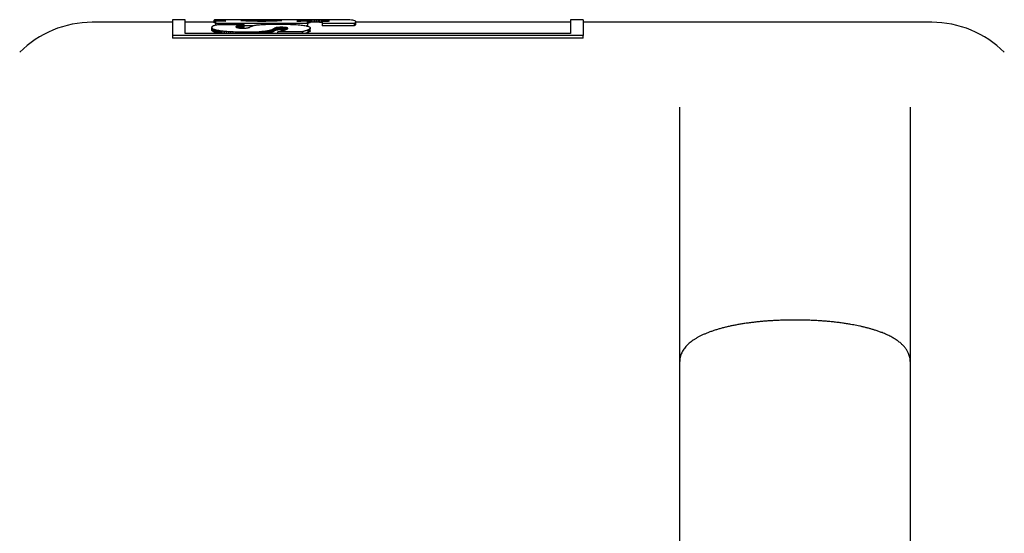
# Model space of a CAD drawing. Header units: millimetres. Extents: x 8 to 428, y 12 to 219.
# Tile 7 of 57: x 78 to 97, y 209 to 219. Entities that reach past the tile are written whole.
import ezdxf

# ---------------------------------------------------------------- set-up
doc = ezdxf.new("R2010")
doc.units = ezdxf.units.MM

msp = doc.modelspace()

# ---------------------------------------------------------------- linework, layer by layer
at = {"color": 7, "linetype": 'Continuous', "lineweight": 30}
for p, q in [((80.577, 218.974), (79.006, 218.974)), ((80.82, 219.024), (80.577, 219.024)), ((80.577, 219.024), (80.577, 218.716)), ((80.82, 218.752), (80.82, 219.024)), ((81.387, 218.974), (80.82, 218.974)), ((81.39, 219.017), (81.387, 219.016)), ((81.387, 219.016), (81.388, 219.015)), ((81.387, 218.966), (81.387, 219.016)), ((81.388, 219.015), (81.389, 219.014)), ((81.388, 218.965), (81.388, 219.015)), ((81.389, 219.014), (81.391, 219.013)), ((81.389, 218.964), (81.389, 219.014)), ((81.397, 219.019), (81.39, 219.017)), ((81.391, 219.013), (81.393, 219.012)), ((81.391, 218.963), (81.391, 219.013)), ((81.393, 219.012), (81.397, 219.012)), ((81.393, 218.962), (81.393, 219.012)), ((81.409, 219.02), (81.397, 219.019)), ((81.397, 219.012), (81.401, 219.011)), ((81.397, 218.962), (81.397, 219.012)), ((81.401, 219.011), (81.406, 219.01)), ((81.401, 218.961), (81.401, 219.011)), ((81.406, 219.01), (81.411, 219.009)), ((81.406, 218.96), (81.406, 219.01)), ((81.411, 218.959), (81.406, 218.96)), ((81.425, 219.021), (81.409, 219.02)), ((81.411, 219.009), (81.418, 219.008)), ((81.411, 218.959), (81.411, 219.009)), ((81.414, 218.959), (81.411, 218.959)), ((81.425, 219.021), (81.412, 219.021)), ((81.412, 219.021), (81.412, 219.02)), ((81.615, 218.995), (81.414, 218.995)), ((83.207, 218.953), (81.414, 218.953)), ((81.414, 218.953), (81.414, 218.92)), ((81.418, 219.008), (81.425, 219.008)), ((81.418, 218.995), (81.418, 219.008)), ((81.446, 219.022), (81.425, 219.021)), ((81.425, 219.008), (81.434, 219.007)), ((81.425, 218.995), (81.425, 219.008)), ((81.434, 219.007), (81.442, 219.006)), ((81.434, 218.995), (81.434, 219.007)), ((81.442, 219.006), (81.452, 219.005)), ((81.442, 218.995), (81.442, 219.006)), ((81.47, 219.023), (81.446, 219.022)), ((81.452, 219.005), (81.463, 219.005)), ((81.452, 218.995), (81.452, 219.005)), ((81.463, 219.005), (81.474, 219.004)), ((81.463, 218.995), (81.463, 219.005)), ((81.498, 219.023), (81.47, 219.023)), ((81.474, 219.004), (81.486, 219.003)), ((81.474, 218.995), (81.474, 219.004)), ((81.486, 219.003), (81.5, 219.002)), ((81.486, 218.995), (81.486, 219.003)), ((81.53, 219.024), (81.498, 219.023)), ((81.5, 219.002), (81.514, 219.001)), ((81.5, 218.995), (81.5, 219.002)), ((81.514, 219.001), (81.528, 219)), ((81.528, 219), (81.544, 218.999)), ((81.565, 219.024), (81.53, 219.024)), ((81.544, 218.999), (81.615, 218.995)), ((81.544, 218.995), (81.544, 218.999)), ((81.602, 219.024), (81.565, 219.024)), ((81.643, 219.024), (81.602, 219.024)), ((81.686, 219.024), (81.643, 219.024)), ((81.732, 219.024), (81.686, 219.024)), ((81.738, 219.024), (81.732, 219.024)), ((82.935, 219.024), (81.738, 219.024)), ((81.911, 219.008), (81.912, 219.009)), ((81.912, 219.007), (81.911, 219.008)), ((81.912, 219.009), (81.915, 219.01)), ((81.912, 219.007), (81.912, 219.009)), ((81.915, 219.006), (81.912, 219.007)), ((81.915, 219.01), (81.919, 219.011)), ((81.915, 219.006), (81.915, 219.01)), ((81.919, 219.005), (81.915, 219.006)), ((81.919, 219.011), (81.926, 219.012)), ((81.919, 219.005), (81.919, 219.011)), ((81.926, 219.004), (81.919, 219.005)), ((81.926, 219.012), (81.933, 219.013)), ((81.926, 219.004), (81.926, 219.012)), ((81.933, 219.003), (81.926, 219.004)), ((81.933, 219.013), (81.943, 219.013)), ((81.933, 219.003), (81.933, 219.013)), ((81.943, 219.002), (81.933, 219.003)), ((81.943, 219.013), (81.953, 219.014)), ((81.943, 219.002), (81.943, 219.013)), ((81.953, 219.001), (81.943, 219.002)), ((81.953, 219.014), (81.966, 219.015)), ((81.953, 219.001), (81.953, 219.014)), ((81.966, 219.001), (81.953, 219.001)), ((81.966, 219.015), (81.979, 219.015)), ((81.966, 219.001), (81.966, 219.015)), ((81.979, 219), (81.966, 219.001)), ((81.979, 219.015), (81.994, 219.016)), ((81.979, 219), (81.979, 219.015)), ((81.994, 218.999), (81.979, 219)), ((81.994, 219.016), (82.011, 219.016)), ((81.994, 218.999), (81.994, 219.016)), ((82.011, 218.998), (81.994, 218.999)), ((82.011, 219.016), (82.028, 219.017)), ((82.011, 218.998), (82.011, 219.016)), ((82.028, 218.997), (82.011, 218.998)), ((82.028, 219.017), (82.047, 219.017)), ((82.028, 218.997), (82.028, 219.017)), ((82.047, 218.996), (82.028, 218.997)), ((82.047, 219.017), (82.067, 219.018)), ((82.047, 218.996), (82.047, 219.017)), ((82.067, 218.996), (82.047, 218.996)), ((82.067, 219.018), (82.088, 219.018)), ((82.067, 218.996), (82.067, 219.018)), ((82.088, 218.995), (82.067, 218.996)), ((82.088, 219.018), (82.11, 219.018)), ((82.088, 218.995), (82.088, 219.018)), ((82.11, 218.994), (82.088, 218.995)), ((82.11, 219.018), (82.133, 219.019)), ((82.11, 218.994), (82.11, 219.018)), ((82.133, 218.994), (82.11, 218.994)), ((82.133, 219.019), (82.157, 219.019)), ((82.133, 218.994), (82.133, 219.019)), ((82.157, 218.993), (82.133, 218.994)), ((82.157, 219.019), (82.182, 219.019)), ((82.157, 218.993), (82.157, 219.019)), ((82.182, 218.993), (82.157, 218.993)), ((82.182, 219.019), (82.207, 219.019)), ((82.182, 218.993), (82.182, 219.019)), ((82.207, 218.993), (82.182, 218.993)), ((82.207, 219.019), (82.234, 219.019)), ((82.207, 218.993), (82.207, 219.019)), ((82.234, 218.992), (82.207, 218.993)), ((82.234, 219.019), (82.261, 219.019)), ((82.234, 218.992), (82.234, 219.019)), ((82.261, 218.992), (82.234, 218.992)), ((82.261, 219.019), (82.289, 219.02)), ((82.261, 218.992), (82.261, 219.019)), ((82.289, 218.992), (82.261, 218.992)), ((82.289, 219.02), (82.317, 219.02)), ((82.289, 218.992), (82.289, 219.02)), ((82.317, 218.992), (82.289, 218.992)), ((82.317, 219.02), (82.344, 219.02)), ((82.317, 218.992), (82.317, 219.02)), ((82.344, 218.992), (82.317, 218.992)), ((82.344, 219.02), (82.371, 219.019)), ((82.344, 218.992), (82.344, 219.02)), ((82.371, 218.992), (82.344, 218.992)), ((82.371, 219.019), (82.397, 219.019)), ((82.371, 218.992), (82.371, 219.019)), ((82.397, 218.992), (82.371, 218.992)), ((82.393, 218.933), (82.421, 218.934)), ((82.397, 219.019), (82.423, 219.019)), ((82.397, 218.992), (82.397, 219.019)), ((82.423, 218.993), (82.397, 218.992)), ((82.421, 218.934), (82.451, 218.935)), ((82.423, 219.019), (82.448, 219.019)), ((82.423, 218.993), (82.423, 219.019)), ((82.448, 218.993), (82.423, 218.993)), ((82.448, 219.019), (82.472, 219.019)), ((82.448, 218.993), (82.448, 219.019)), ((82.472, 218.993), (82.448, 218.993)), ((82.451, 218.935), (82.483, 218.936)), ((82.472, 219.019), (82.495, 219.019)), ((82.472, 218.993), (82.472, 219.019)), ((82.495, 218.994), (82.472, 218.993)), ((82.483, 218.936), (82.517, 218.937)), ((82.495, 219.019), (82.517, 219.018)), ((82.495, 218.994), (82.495, 219.019)), ((82.517, 218.994), (82.495, 218.994)), ((82.517, 219.018), (82.538, 219.018)), ((82.517, 218.994), (82.517, 219.018)), ((82.538, 218.995), (82.517, 218.994)), ((82.517, 218.937), (82.552, 218.937)), ((82.538, 219.018), (82.558, 219.018)), ((82.538, 218.995), (82.538, 219.018)), ((82.558, 218.996), (82.538, 218.995)), ((82.552, 218.937), (82.59, 218.937)), ((82.558, 219.018), (82.577, 219.017)), ((82.558, 218.996), (82.558, 219.018)), ((82.577, 218.996), (82.558, 218.996)), ((82.577, 219.017), (82.595, 219.017)), ((82.577, 218.996), (82.577, 219.017)), ((82.595, 218.997), (82.577, 218.996)), ((82.59, 218.937), (82.63, 218.937)), ((82.595, 219.017), (82.612, 219.016)), ((82.595, 218.997), (82.595, 219.017)), ((82.612, 218.998), (82.595, 218.997)), ((82.612, 219.016), (82.628, 219.016)), ((82.612, 218.998), (82.612, 219.016)), ((82.628, 218.999), (82.612, 218.998)), ((82.628, 219.016), (82.642, 219.015)), ((82.628, 218.999), (82.628, 219.016)), ((82.642, 219), (82.628, 218.999)), ((82.63, 218.937), (82.684, 218.937)), ((82.642, 219.015), (82.655, 219.015)), ((82.642, 219), (82.642, 219.015)), ((82.655, 219.001), (82.642, 219)), ((82.655, 219.015), (82.667, 219.014)), ((82.655, 219.001), (82.655, 219.015)), ((82.667, 219.001), (82.655, 219.001)), ((82.667, 219.014), (82.677, 219.013)), ((82.667, 219.014), (82.667, 219.001)), ((82.677, 219.002), (82.667, 219.001)), ((82.677, 219.013), (82.686, 219.013)), ((82.677, 219.002), (82.677, 219.013)), ((82.686, 219.003), (82.677, 219.002)), ((82.684, 218.937), (82.736, 218.937)), ((82.686, 219.013), (82.694, 219.012)), ((82.686, 219.003), (82.686, 219.013)), ((82.694, 219.004), (82.686, 219.003)), ((82.694, 219.012), (82.699, 219.011)), ((82.694, 219.004), (82.694, 219.012)), ((82.699, 219.005), (82.694, 219.004)), ((82.699, 219.011), (82.704, 219.01)), ((82.699, 219.005), (82.699, 219.011)), ((82.704, 219.006), (82.699, 219.005)), ((82.704, 219.01), (82.706, 219.009)), ((82.704, 219.006), (82.704, 219.01)), ((82.706, 219.007), (82.704, 219.006)), ((82.706, 219.009), (82.707, 219.008)), ((82.706, 219.007), (82.706, 219.009)), ((82.707, 219.008), (82.706, 219.007)), ((82.736, 218.937), (82.785, 218.936)), ((82.785, 218.936), (82.831, 218.935)), ((82.831, 218.935), (82.875, 218.933)), ((82.941, 219.024), (82.935, 219.024)), ((82.985, 219.024), (82.941, 219.024)), ((83.026, 219.024), (82.985, 219.024)), ((83.003, 218.995), (83.022, 218.996)), ((83.207, 218.995), (83.003, 218.995)), ((83.022, 218.996), (83.041, 218.997)), ((83.022, 218.995), (83.022, 218.996)), ((83.064, 219.024), (83.026, 219.024)), ((83.041, 218.997), (83.059, 218.997)), ((83.041, 218.995), (83.041, 218.997)), ((83.059, 218.997), (83.077, 218.998)), ((83.059, 218.995), (83.059, 218.997)), ((83.099, 219.024), (83.064, 219.024)), ((83.077, 218.998), (83.094, 218.999)), ((83.077, 218.995), (83.077, 218.998)), ((83.094, 218.999), (83.11, 219)), ((83.094, 218.995), (83.094, 218.999)), ((83.097, 219.024), (83.095, 219.024)), ((83.137, 219.024), (83.097, 219.024)), ((83.131, 219.024), (83.099, 219.024)), ((83.11, 219), (83.125, 219.001)), ((83.11, 218.995), (83.11, 219)), ((83.125, 219.001), (83.14, 219.002)), ((83.125, 218.995), (83.125, 219.001)), ((83.16, 219.023), (83.131, 219.024)), ((83.176, 219.024), (83.137, 219.024)), ((83.137, 219.023), (83.137, 219.024)), ((83.14, 219.002), (83.154, 219.003)), ((83.14, 218.995), (83.14, 219.002)), ((83.154, 219.003), (83.167, 219.004)), ((83.154, 218.995), (83.154, 219.003)), ((83.186, 219.022), (83.16, 219.023)), ((83.167, 219.004), (83.179, 219.004)), ((83.167, 218.995), (83.167, 219.004)), ((83.215, 219.024), (83.176, 219.024)), ((83.176, 219.023), (83.176, 219.024)), ((83.179, 219.004), (83.191, 219.005)), ((83.179, 218.995), (83.179, 219.004)), ((83.208, 219.022), (83.186, 219.022)), ((83.191, 219.005), (83.201, 219.006)), ((83.191, 218.995), (83.191, 219.005)), ((83.201, 219.006), (83.211, 219.007)), ((83.201, 218.995), (83.201, 219.006)), ((83.211, 218.957), (83.207, 218.957)), ((83.207, 218.953), (83.207, 218.903)), ((83.226, 219.021), (83.208, 219.022)), ((83.211, 219.007), (83.22, 219.008)), ((83.211, 218.957), (83.211, 219.007)), ((83.22, 218.958), (83.211, 218.957)), ((83.252, 219.024), (83.215, 219.024)), ((83.215, 219.021), (83.215, 219.024)), ((83.22, 219.008), (83.228, 219.009)), ((83.22, 218.958), (83.22, 219.008)), ((83.228, 218.959), (83.22, 218.958)), ((83.241, 219.02), (83.226, 219.021)), ((83.228, 219.009), (83.236, 219.01)), ((83.228, 218.959), (83.228, 219.009)), ((83.236, 218.96), (83.228, 218.959)), ((83.236, 219.01), (83.242, 219.01)), ((83.236, 218.96), (83.236, 219.01)), ((83.242, 218.96), (83.236, 218.96)), ((83.251, 219.018), (83.241, 219.02)), ((83.242, 219.01), (83.247, 219.011)), ((83.242, 218.96), (83.242, 219.01)), ((83.247, 218.961), (83.242, 218.96)), ((83.864, 219.024), (83.246, 219.024)), ((83.247, 219.011), (83.252, 219.012)), ((83.247, 218.961), (83.247, 219.011)), ((83.258, 219.017), (83.251, 219.018)), ((83.287, 219.024), (83.252, 219.024)), ((83.252, 219.018), (83.252, 219.024)), ((83.252, 219.012), (83.255, 219.013)), ((83.252, 218.962), (83.252, 219.012)), ((83.255, 219.013), (83.258, 219.014)), ((83.255, 218.963), (83.255, 219.013)), ((83.26, 219.015), (83.258, 219.017)), ((83.258, 219.014), (83.259, 219.014)), ((83.258, 218.964), (83.258, 219.014)), ((83.259, 219.014), (83.26, 219.015)), ((83.259, 218.964), (83.259, 219.014)), ((83.26, 218.965), (83.26, 219.015)), ((83.322, 219.024), (83.287, 219.024)), ((83.287, 218.974), (83.287, 219.024)), ((83.355, 219.024), (83.322, 219.024)), ((83.322, 218.974), (83.322, 219.024)), ((83.355, 218.974), (83.322, 218.974)), ((83.387, 219.023), (83.355, 219.024)), ((83.355, 218.974), (83.355, 219.024)), ((83.387, 218.973), (83.355, 218.974)), ((83.418, 219.023), (83.387, 219.023)), ((83.387, 218.973), (83.387, 219.023)), ((83.418, 218.973), (83.387, 218.973)), ((83.447, 219.022), (83.418, 219.023)), ((83.418, 218.973), (83.418, 219.023)), ((83.447, 218.972), (83.418, 218.973)), ((83.474, 219.021), (83.447, 219.022)), ((83.447, 218.972), (83.447, 219.022)), ((83.474, 218.971), (83.447, 218.972)), ((83.5, 219.02), (83.474, 219.021)), ((83.474, 218.971), (83.474, 219.021)), ((83.497, 218.97), (83.474, 218.971)), ((83.497, 218.996), (83.511, 218.997)), ((83.497, 218.954), (84.119, 218.954)), ((83.497, 218.954), (83.497, 218.904)), ((83.523, 219.019), (83.5, 219.02)), ((83.5, 218.996), (83.5, 219.02)), ((83.511, 218.997), (83.519, 218.997)), ((83.519, 218.997), (83.526, 218.997)), ((83.545, 219.018), (83.523, 219.019)), ((83.523, 218.997), (83.523, 219.019)), ((83.526, 218.997), (83.534, 218.997)), ((83.534, 218.997), (83.541, 218.997)), ((83.541, 218.997), (83.549, 218.997)), ((83.565, 219.016), (83.545, 219.018)), ((83.545, 218.997), (83.545, 219.018)), ((83.549, 218.997), (83.556, 218.997)), ((83.556, 218.997), (83.564, 218.997)), ((83.564, 218.997), (83.571, 218.997)), ((83.583, 219.014), (83.565, 219.016)), ((83.565, 218.997), (83.565, 219.016)), ((83.571, 218.997), (83.578, 218.997)), ((83.578, 218.997), (83.585, 218.997)), ((83.599, 219.012), (83.583, 219.014)), ((83.583, 218.997), (83.583, 219.014)), ((83.585, 218.997), (83.591, 218.997)), ((83.591, 218.997), (83.598, 218.998)), ((83.598, 218.998), (83.604, 218.998)), ((83.612, 219.009), (83.599, 219.012)), ((83.599, 218.998), (83.599, 219.012)), ((83.604, 218.998), (83.61, 218.998)), ((83.61, 218.998), (83.615, 218.998)), ((83.624, 219.007), (83.612, 219.009)), ((83.612, 218.998), (83.612, 219.009)), ((83.615, 218.998), (83.62, 218.998)), ((83.62, 218.998), (83.624, 218.999)), ((83.632, 219.004), (83.624, 219.007)), ((83.624, 218.999), (83.624, 219.007)), ((83.624, 218.999), (83.628, 218.999)), ((83.628, 218.999), (83.632, 218.999)), ((83.639, 219), (83.632, 219.004)), ((83.632, 218.999), (83.632, 219.004)), ((83.632, 218.999), (83.635, 219)), ((83.635, 219), (83.637, 219)), ((83.637, 219), (83.639, 219)), ((83.88, 219.024), (83.864, 219.024)), ((83.925, 219.024), (83.88, 219.024)), ((83.966, 219.023), (83.925, 219.024)), ((84.004, 219.021), (83.966, 219.023)), ((84.038, 219.019), (84.004, 219.021)), ((84.068, 219.016), (84.038, 219.019)), ((84.094, 219.012), (84.068, 219.016)), ((84.115, 219.007), (84.094, 219.012)), ((84.132, 219.002), (84.115, 219.007)), ((84.119, 218.954), (84.139, 218.965)), ((84.121, 218.954), (84.121, 218.904)), ((84.144, 218.996), (84.132, 219.002)), ((84.139, 218.965), (84.148, 218.974)), ((84.139, 218.915), (84.139, 218.965)), ((84.151, 218.99), (84.144, 218.996)), ((84.148, 218.974), (84.152, 218.982)), ((84.148, 218.924), (84.148, 218.974)), ((84.152, 218.982), (84.151, 218.99)), ((84.152, 218.932), (84.152, 218.982)), ((88.347, 218.974), (84.152, 218.974)), ((88.59, 219.024), (88.347, 219.024)), ((88.347, 219.024), (88.347, 218.752)), ((88.59, 219.024), (88.59, 218.716)), ((95.399, 218.974), (88.59, 218.974)), ((88.347, 218.752), (80.82, 218.752)), ((81.344, 218.869), (81.346, 218.881)), ((81.345, 218.863), (81.344, 218.869)), ((81.344, 218.819), (81.344, 218.869)), ((81.348, 218.857), (81.345, 218.863)), ((81.345, 218.813), (81.345, 218.863)), ((81.346, 218.884), (81.348, 218.887)), ((81.346, 218.881), (81.346, 218.884)), ((81.348, 218.887), (81.349, 218.89)), ((81.354, 218.852), (81.348, 218.857)), ((81.348, 218.808), (81.348, 218.857)), ((81.349, 218.89), (81.352, 218.893)), ((81.352, 218.893), (81.354, 218.896)), ((81.354, 218.896), (81.357, 218.899)), ((81.361, 218.846), (81.354, 218.852)), ((81.354, 218.802), (81.354, 218.852)), ((81.357, 218.899), (81.361, 218.901)), ((81.361, 218.901), (81.366, 218.904)), ((81.371, 218.841), (81.361, 218.846)), ((81.361, 218.797), (81.361, 218.846)), ((81.366, 218.904), (81.371, 218.906)), ((81.371, 218.906), (81.377, 218.909)), ((81.383, 218.836), (81.371, 218.841)), ((81.371, 218.791), (81.371, 218.841)), ((81.377, 218.909), (81.383, 218.911)), ((81.383, 218.911), (81.391, 218.914)), ((81.397, 218.831), (81.383, 218.836)), ((81.383, 218.786), (81.383, 218.836)), ((81.391, 218.914), (81.399, 218.916)), ((81.414, 218.826), (81.397, 218.831)), ((81.397, 218.781), (81.397, 218.831)), ((81.399, 218.916), (81.409, 218.919)), ((81.409, 218.919), (81.419, 218.921)), ((81.433, 218.821), (81.414, 218.826)), ((81.414, 218.776), (81.414, 218.826)), ((81.419, 218.921), (81.43, 218.923)), ((81.43, 218.923), (81.443, 218.925)), ((81.454, 218.816), (81.433, 218.821)), ((81.433, 218.771), (81.433, 218.821)), ((81.443, 218.925), (81.457, 218.928)), ((81.478, 218.811), (81.454, 218.816)), ((81.454, 218.766), (81.454, 218.816)), ((81.457, 218.928), (81.471, 218.93)), ((81.471, 218.93), (81.488, 218.932)), ((81.504, 218.807), (81.478, 218.811)), ((81.478, 218.762), (81.478, 218.811)), ((81.488, 218.932), (81.976, 218.932)), ((81.533, 218.803), (81.504, 218.807)), ((81.504, 218.758), (81.504, 218.807)), ((81.564, 218.799), (81.533, 218.803)), ((81.533, 218.754), (81.533, 218.803)), ((81.546, 218.752), (81.533, 218.754)), ((81.598, 218.796), (81.564, 218.799)), ((81.564, 218.752), (81.564, 218.799)), ((81.635, 218.792), (81.598, 218.796)), ((81.598, 218.752), (81.598, 218.796)), ((81.674, 218.789), (81.635, 218.792)), ((81.635, 218.752), (81.635, 218.792)), ((81.715, 218.787), (81.674, 218.789)), ((81.674, 218.752), (81.674, 218.789)), ((81.76, 218.785), (81.715, 218.787)), ((81.715, 218.752), (81.715, 218.787)), ((81.807, 218.783), (81.76, 218.785)), ((81.76, 218.752), (81.76, 218.785)), ((81.857, 218.781), (81.807, 218.783)), ((81.807, 218.752), (81.807, 218.783)), ((81.814, 218.888), (81.813, 218.886)), ((81.813, 218.886), (81.813, 218.884)), ((81.813, 218.884), (81.813, 218.886)), ((81.813, 218.884), (81.813, 218.883)), ((81.813, 218.883), (81.813, 218.882)), ((81.813, 218.882), (81.815, 218.881)), ((81.816, 218.89), (81.814, 218.888)), ((81.814, 218.882), (81.814, 218.888)), ((81.815, 218.881), (81.816, 218.88)), ((81.818, 218.893), (81.816, 218.89)), ((81.816, 218.88), (81.816, 218.89)), ((81.816, 218.88), (81.818, 218.878)), ((81.821, 218.895), (81.818, 218.893)), ((81.818, 218.878), (81.818, 218.893)), ((81.818, 218.878), (81.821, 218.877)), ((81.825, 218.897), (81.821, 218.895)), ((81.821, 218.877), (81.821, 218.895)), ((81.821, 218.877), (81.823, 218.876)), ((81.823, 218.876), (81.827, 218.874)), ((81.83, 218.899), (81.825, 218.897)), ((81.825, 218.875), (81.825, 218.897)), ((81.827, 218.874), (81.83, 218.873)), ((81.835, 218.902), (81.83, 218.899)), ((81.83, 218.873), (81.83, 218.899)), ((81.83, 218.873), (81.835, 218.872)), ((81.84, 218.904), (81.835, 218.902)), ((81.835, 218.872), (81.835, 218.902)), ((81.835, 218.872), (81.839, 218.87)), ((81.839, 218.87), (81.844, 218.869)), ((81.846, 218.906), (81.84, 218.904)), ((81.84, 218.87), (81.84, 218.904)), ((81.844, 218.869), (81.85, 218.868)), ((81.853, 218.908), (81.846, 218.906)), ((81.846, 218.868), (81.846, 218.906)), ((81.85, 218.868), (81.856, 218.866)), ((81.86, 218.91), (81.853, 218.908)), ((81.853, 218.867), (81.853, 218.908)), ((81.856, 218.866), (81.862, 218.865)), ((81.909, 218.78), (81.857, 218.781)), ((81.857, 218.752), (81.857, 218.781)), ((81.867, 218.913), (81.86, 218.91)), ((81.86, 218.865), (81.86, 218.91)), ((81.862, 218.865), (81.868, 218.864)), ((81.875, 218.915), (81.867, 218.913)), ((81.867, 218.864), (81.867, 218.913)), ((81.868, 218.864), (81.876, 218.863)), ((81.875, 218.865), (81.871, 218.864)), ((81.884, 218.917), (81.875, 218.915)), ((81.875, 218.865), (81.875, 218.915)), ((81.884, 218.867), (81.875, 218.865)), ((81.876, 218.863), (81.883, 218.862)), ((81.883, 218.862), (81.891, 218.861)), ((81.893, 218.919), (81.884, 218.917)), ((81.884, 218.867), (81.884, 218.917)), ((81.893, 218.869), (81.884, 218.867)), ((81.891, 218.861), (81.899, 218.861)), ((81.902, 218.921), (81.893, 218.919)), ((81.893, 218.869), (81.893, 218.919)), ((81.902, 218.871), (81.893, 218.869)), ((81.899, 218.861), (81.908, 218.86)), ((81.912, 218.923), (81.902, 218.921)), ((81.902, 218.871), (81.902, 218.921)), ((81.912, 218.873), (81.902, 218.871)), ((81.908, 218.86), (81.917, 218.86)), ((81.965, 218.779), (81.909, 218.78)), ((81.909, 218.752), (81.909, 218.78)), ((81.922, 218.924), (81.912, 218.923)), ((81.912, 218.873), (81.912, 218.923)), ((81.922, 218.875), (81.912, 218.873)), ((81.917, 218.86), (81.927, 218.859)), ((81.932, 218.926), (81.922, 218.924)), ((81.922, 218.875), (81.922, 218.924)), ((81.932, 218.876), (81.922, 218.875)), ((81.927, 218.859), (81.937, 218.859)), ((81.943, 218.928), (81.932, 218.926)), ((81.932, 218.876), (81.932, 218.926)), ((81.943, 218.878), (81.932, 218.876)), ((81.937, 218.859), (81.956, 218.859)), ((81.954, 218.929), (81.943, 218.928)), ((81.943, 218.878), (81.943, 218.928)), ((81.954, 218.88), (81.943, 218.878)), ((81.965, 218.931), (81.954, 218.929)), ((81.954, 218.88), (81.954, 218.929)), ((81.965, 218.881), (81.954, 218.88)), ((81.956, 218.859), (81.974, 218.86)), ((81.976, 218.932), (81.965, 218.931)), ((81.965, 218.881), (81.965, 218.931)), ((81.976, 218.882), (81.965, 218.881)), ((82.023, 218.779), (81.965, 218.779)), ((81.965, 218.752), (81.965, 218.779)), ((81.974, 218.86), (81.989, 218.86)), ((81.976, 218.882), (81.976, 218.932)), ((82.134, 218.903), (81.976, 218.903)), ((81.989, 218.86), (82.004, 218.861)), ((82.004, 218.861), (82.016, 218.862)), ((82.016, 218.862), (82.028, 218.863)), ((82.064, 218.779), (82.023, 218.779)), ((82.023, 218.752), (82.023, 218.779)), ((82.028, 218.863), (82.038, 218.864)), ((82.038, 218.864), (82.047, 218.866)), ((82.047, 218.866), (82.054, 218.867)), ((82.054, 218.867), (82.061, 218.869)), ((82.061, 218.869), (82.068, 218.871)), ((82.103, 218.78), (82.064, 218.779)), ((82.064, 218.752), (82.064, 218.779)), ((82.068, 218.871), (82.073, 218.873)), ((82.073, 218.873), (82.078, 218.875)), ((82.078, 218.875), (82.082, 218.877)), ((82.082, 218.877), (82.086, 218.879)), ((82.086, 218.879), (82.09, 218.882)), ((82.09, 218.882), (82.106, 218.891)), ((82.139, 218.781), (82.103, 218.78)), ((82.103, 218.752), (82.103, 218.78)), ((82.106, 218.891), (82.11, 218.893)), ((82.11, 218.893), (82.115, 218.896)), ((82.115, 218.896), (82.121, 218.898)), ((82.121, 218.898), (82.127, 218.901)), ((82.127, 218.901), (82.134, 218.903)), ((82.134, 218.903), (82.142, 218.905)), ((82.174, 218.782), (82.139, 218.781)), ((82.139, 218.752), (82.139, 218.781)), ((82.142, 218.905), (82.151, 218.908)), ((82.151, 218.908), (82.16, 218.91)), ((82.16, 218.91), (82.171, 218.912)), ((82.171, 218.912), (82.182, 218.915)), ((82.207, 218.783), (82.174, 218.782)), ((82.174, 218.752), (82.174, 218.782)), ((82.182, 218.915), (82.195, 218.917)), ((82.195, 218.917), (82.209, 218.919)), ((82.238, 218.784), (82.207, 218.783)), ((82.207, 218.752), (82.207, 218.783)), ((82.209, 218.919), (82.224, 218.921)), ((82.224, 218.921), (82.24, 218.923)), ((82.267, 218.786), (82.238, 218.784)), ((82.238, 218.752), (82.238, 218.784)), ((82.24, 218.923), (82.257, 218.925)), ((82.257, 218.925), (82.276, 218.926)), ((82.295, 218.788), (82.267, 218.786)), ((82.267, 218.752), (82.267, 218.786)), ((82.276, 218.926), (82.297, 218.928)), ((82.321, 218.791), (82.295, 218.788)), ((82.295, 218.752), (82.295, 218.788)), ((82.297, 218.928), (82.318, 218.929)), ((82.318, 218.929), (82.342, 218.931)), ((82.345, 218.793), (82.321, 218.791)), ((82.321, 218.752), (82.321, 218.791)), ((82.342, 218.931), (82.367, 218.932)), ((82.368, 218.796), (82.345, 218.793)), ((82.345, 218.752), (82.345, 218.793)), ((82.367, 218.932), (82.393, 218.933)), ((82.389, 218.799), (82.368, 218.796)), ((82.368, 218.752), (82.368, 218.796)), ((82.409, 218.802), (82.389, 218.799)), ((82.389, 218.752), (82.389, 218.799)), ((82.409, 218.752), (82.407, 218.752)), ((82.427, 218.805), (82.409, 218.802)), ((82.409, 218.752), (82.409, 218.802)), ((82.444, 218.808), (82.427, 218.805)), ((82.427, 218.755), (82.427, 218.805)), ((82.46, 218.812), (82.444, 218.808)), ((82.444, 218.759), (82.444, 218.808)), ((82.475, 218.816), (82.46, 218.812)), ((82.46, 218.762), (82.46, 218.812)), ((82.488, 218.819), (82.475, 218.816)), ((82.475, 218.766), (82.475, 218.816)), ((82.501, 218.823), (82.488, 218.819)), ((82.488, 218.77), (82.488, 218.819)), ((82.501, 218.774), (82.488, 218.77)), ((82.512, 218.827), (82.501, 218.823)), ((82.501, 218.774), (82.501, 218.823)), ((82.512, 218.778), (82.501, 218.774)), ((82.522, 218.831), (82.512, 218.827)), ((82.512, 218.778), (82.512, 218.827)), ((82.522, 218.782), (82.512, 218.778)), ((82.532, 218.835), (82.522, 218.831)), ((82.522, 218.782), (82.522, 218.831)), ((82.532, 218.786), (82.522, 218.782)), ((82.541, 218.84), (82.532, 218.835)), ((82.532, 218.786), (82.532, 218.835)), ((82.541, 218.79), (82.532, 218.786)), ((82.548, 218.844), (82.541, 218.84)), ((82.541, 218.79), (82.541, 218.84)), ((82.548, 218.794), (82.541, 218.79)), ((82.551, 218.845), (82.548, 218.844)), ((82.548, 218.794), (82.548, 218.844)), ((82.553, 218.847), (82.551, 218.845)), ((82.551, 218.796), (82.551, 218.845)), ((82.562, 218.853), (82.553, 218.847)), ((82.565, 218.855), (82.562, 218.853)), ((82.568, 218.857), (82.565, 218.855)), ((82.571, 218.859), (82.568, 218.857)), ((82.568, 218.807), (82.568, 218.857)), ((82.575, 218.861), (82.571, 218.859)), ((82.571, 218.809), (82.571, 218.859)), ((82.579, 218.862), (82.575, 218.861)), ((82.575, 218.811), (82.575, 218.861)), ((82.584, 218.864), (82.579, 218.862)), ((82.579, 218.813), (82.579, 218.862)), ((82.589, 218.866), (82.584, 218.864)), ((82.584, 218.814), (82.584, 218.864)), ((82.595, 218.867), (82.589, 218.866)), ((82.589, 218.816), (82.589, 218.866)), ((82.601, 218.869), (82.595, 218.867)), ((82.595, 218.818), (82.595, 218.867)), ((82.609, 218.87), (82.601, 218.869)), ((82.601, 218.819), (82.601, 218.869)), ((82.617, 218.872), (82.609, 218.87)), ((82.609, 218.821), (82.609, 218.87)), ((82.625, 218.873), (82.617, 218.872)), ((82.617, 218.822), (82.617, 218.872)), ((82.635, 218.874), (82.625, 218.873)), ((82.625, 218.823), (82.625, 218.873)), ((82.634, 218.789), (82.687, 218.802)), ((83.111, 218.789), (82.634, 218.789)), ((82.634, 218.752), (82.634, 218.789)), ((82.646, 218.875), (82.635, 218.874)), ((82.635, 218.824), (82.635, 218.874)), ((82.657, 218.875), (82.646, 218.875)), ((82.646, 218.825), (82.646, 218.875)), ((82.657, 218.826), (82.646, 218.825)), ((82.67, 218.876), (82.657, 218.875)), ((82.657, 218.826), (82.657, 218.875)), ((82.684, 218.876), (82.67, 218.876)), ((82.67, 218.826), (82.67, 218.876)), ((82.699, 218.876), (82.684, 218.876)), ((82.684, 218.827), (82.684, 218.876)), ((82.699, 218.827), (82.684, 218.827)), ((82.687, 218.802), (82.697, 218.804)), ((82.697, 218.804), (82.708, 218.807)), ((82.71, 218.876), (82.699, 218.876)), ((82.699, 218.827), (82.699, 218.876)), ((82.71, 218.827), (82.699, 218.827)), ((82.708, 218.807), (82.718, 218.81)), ((82.72, 218.876), (82.71, 218.876)), ((82.71, 218.827), (82.71, 218.876)), ((82.718, 218.81), (82.729, 218.813)), ((82.73, 218.876), (82.72, 218.876)), ((82.72, 218.826), (82.72, 218.876)), ((82.729, 218.813), (82.739, 218.816)), ((82.74, 218.875), (82.73, 218.876)), ((82.73, 218.826), (82.73, 218.876)), ((82.739, 218.816), (82.75, 218.819)), ((82.749, 218.875), (82.74, 218.875)), ((82.74, 218.826), (82.74, 218.875)), ((82.757, 218.874), (82.749, 218.875)), ((82.749, 218.825), (82.749, 218.875)), ((82.75, 218.819), (82.76, 218.822)), ((82.765, 218.874), (82.757, 218.874)), ((82.757, 218.825), (82.757, 218.874)), ((82.76, 218.822), (82.77, 218.826)), ((82.772, 218.873), (82.765, 218.874)), ((82.765, 218.824), (82.765, 218.874)), ((82.77, 218.826), (82.779, 218.829)), ((82.779, 218.872), (82.772, 218.873)), ((82.772, 218.826), (82.772, 218.873)), ((82.785, 218.871), (82.779, 218.872)), ((82.779, 218.829), (82.779, 218.872)), ((82.779, 218.829), (82.788, 218.832)), ((82.791, 218.87), (82.785, 218.871)), ((82.785, 218.831), (82.785, 218.871)), ((82.788, 218.832), (82.796, 218.835)), ((82.797, 218.869), (82.791, 218.87)), ((82.791, 218.833), (82.791, 218.87)), ((82.796, 218.835), (82.803, 218.838)), ((82.801, 218.868), (82.797, 218.869)), ((82.797, 218.835), (82.797, 218.869)), ((82.806, 218.867), (82.801, 218.868)), ((82.801, 218.837), (82.801, 218.868)), ((82.803, 218.838), (82.81, 218.841)), ((82.81, 218.866), (82.806, 218.867)), ((82.806, 218.839), (82.806, 218.867)), ((82.813, 218.865), (82.81, 218.866)), ((82.81, 218.841), (82.81, 218.866)), ((82.81, 218.841), (82.815, 218.844)), ((82.816, 218.864), (82.813, 218.865)), ((82.813, 218.843), (82.813, 218.865)), ((82.815, 218.844), (82.82, 218.847)), ((82.819, 218.863), (82.816, 218.864)), ((82.816, 218.845), (82.816, 218.864)), ((82.821, 218.862), (82.819, 218.863)), ((82.819, 218.847), (82.819, 218.863)), ((82.82, 218.847), (82.823, 218.85)), ((82.823, 218.86), (82.821, 218.862)), ((82.821, 218.849), (82.821, 218.862)), ((82.824, 218.859), (82.823, 218.86)), ((82.823, 218.85), (82.823, 218.86)), ((82.823, 218.85), (82.825, 218.853)), ((82.825, 218.858), (82.824, 218.859)), ((82.824, 218.852), (82.824, 218.859)), ((82.825, 218.857), (82.825, 218.858)), ((82.826, 218.856), (82.825, 218.857)), ((82.825, 218.855), (82.825, 218.857)), ((82.825, 218.853), (82.826, 218.856)), ((82.825, 218.853), (82.825, 218.854)), ((82.875, 218.933), (82.917, 218.932)), ((82.917, 218.932), (82.956, 218.93)), ((82.956, 218.93), (82.992, 218.928)), ((82.992, 218.928), (83.027, 218.925)), ((83.027, 218.925), (83.058, 218.923)), ((83.058, 218.923), (83.088, 218.92)), ((83.088, 218.92), (83.114, 218.916)), ((83.122, 218.792), (83.111, 218.789)), ((83.111, 218.752), (83.111, 218.789)), ((83.114, 218.916), (83.139, 218.913)), ((83.132, 218.795), (83.122, 218.792)), ((83.122, 218.752), (83.122, 218.792)), ((83.142, 218.798), (83.132, 218.795)), ((83.139, 218.913), (83.161, 218.909)), ((83.152, 218.801), (83.142, 218.798)), ((83.162, 218.804), (83.152, 218.801)), ((83.162, 218.754), (83.154, 218.752)), ((83.161, 218.909), (83.182, 218.905)), ((83.171, 218.807), (83.162, 218.804)), ((83.171, 218.757), (83.162, 218.754)), ((83.18, 218.81), (83.171, 218.807)), ((83.18, 218.76), (83.171, 218.757)), ((83.189, 218.813), (83.18, 218.81)), ((83.189, 218.763), (83.18, 218.76)), ((83.182, 218.905), (83.199, 218.901)), ((83.197, 218.816), (83.189, 218.813)), ((83.197, 218.766), (83.189, 218.763)), ((83.207, 218.903), (83.191, 218.903)), ((83.205, 218.819), (83.197, 218.816)), ((83.205, 218.769), (83.197, 218.766)), ((83.199, 218.901), (83.215, 218.896)), ((83.213, 218.822), (83.205, 218.819)), ((83.213, 218.772), (83.205, 218.769)), ((83.22, 218.825), (83.213, 218.822)), ((83.22, 218.775), (83.213, 218.772)), ((83.215, 218.896), (83.229, 218.892)), ((83.227, 218.828), (83.22, 218.825)), ((83.22, 218.775), (83.22, 218.825)), ((83.227, 218.778), (83.22, 218.775)), ((83.233, 218.831), (83.227, 218.828)), ((83.227, 218.778), (83.227, 218.828)), ((83.233, 218.781), (83.227, 218.778)), ((83.229, 218.892), (83.24, 218.887)), ((83.239, 218.834), (83.233, 218.831)), ((83.233, 218.781), (83.233, 218.831)), ((83.239, 218.784), (83.233, 218.781)), ((83.244, 218.837), (83.239, 218.834)), ((83.239, 218.784), (83.239, 218.834)), ((83.24, 218.887), (83.249, 218.882)), ((83.249, 218.84), (83.244, 218.837)), ((83.244, 218.787), (83.244, 218.837)), ((83.249, 218.882), (83.256, 218.877)), ((83.253, 218.843), (83.249, 218.84)), ((83.249, 218.79), (83.249, 218.84)), ((83.257, 218.846), (83.253, 218.843)), ((83.253, 218.793), (83.253, 218.843)), ((83.256, 218.877), (83.261, 218.871)), ((83.26, 218.849), (83.257, 218.846)), ((83.257, 218.796), (83.257, 218.846)), ((83.262, 218.851), (83.26, 218.849)), ((83.26, 218.799), (83.26, 218.849)), ((83.261, 218.871), (83.264, 218.866)), ((83.264, 218.854), (83.262, 218.851)), ((83.262, 218.802), (83.262, 218.851)), ((83.264, 218.866), (83.265, 218.86)), ((83.265, 218.857), (83.264, 218.854)), ((83.264, 218.805), (83.264, 218.854)), ((83.265, 218.86), (83.265, 218.857)), ((83.265, 218.81), (83.265, 218.86)), ((83.265, 218.807), (83.265, 218.857)), ((84.119, 218.904), (83.497, 218.904)), ((84.148, 218.924), (84.139, 218.915)), ((88.59, 218.716), (80.577, 218.716)), ((80.577, 218.716), (80.577, 218.666)), ((88.59, 218.666), (80.577, 218.666)), ((88.59, 218.666), (88.59, 218.716)), ((94.977, 217.314), (94.977, 201.224))]:
    msp.add_line(p, q, dxfattribs=at)
at = {"color": 7, "linetype": 'Continuous', "lineweight": 30, "flags": 128}
for points in [[(82.625, 218.823), (82.623, 218.823), (82.621, 218.823), (82.617, 218.822)], [(82.635, 218.824), (82.633, 218.824), (82.63, 218.824), (82.625, 218.823)], [(82.646, 218.825), (82.643, 218.825), (82.64, 218.825), (82.635, 218.824)]]:
    msp.add_lwpolyline(points, dxfattribs=at)
at = {"color": 7, "linetype": 'Continuous', "lineweight": 30}
for centre, start, end in [((79.006, 216.974), 90, 135), ((95.399, 216.974), 45, 90)]:
    msp.add_arc(centre, 2, start, end, dxfattribs=at)
for centre, major_axis, ratio, start_param, end_param in [((81.387, 192.974), (-0.008, 26), 0.011945, 6.256104, 6.257292), ((81.388, 192.974), (-0.027, 26), 0.037829, 6.254929, 6.256069), ((81.389, 192.974), (-0.049, 26), 0.066479, 6.253757, 6.254844), ((81.391, 192.974), (-0.075, 26), 0.097952, 6.252569, 6.2536), ((81.393, 192.974), (-0.106, 26), 0.132236, 6.251325, 6.252313), ((81.397, 192.974), (-0.142, 26), 0.169238, 6.249993, 6.250941), ((81.401, 192.974), (-0.183, 26), 0.208762, 6.248526, 6.249446), ((83.247, 192.974), (0.149, 26), 0.175056, 0.031795, 0.03278), ((83.252, 192.974), (0.111, 26), 0.135991, 0.030387, 0.031371), ((83.255, 192.974), (0.076, 26), 0.097086, 0.029102, 0.030091), ((83.258, 192.974), (0.044, 26), 0.058256, 0.027915, 0.028919), ((83.259, 192.974), (0.014, 26), 0.019419, 0.026818, 0.027833), ((81.344, 192.974), (-0.059, 26), 0.020777, 6.171758, 6.173692), ((81.345, 192.974), (-0.187, 26), 0.064041, 6.16945, 6.171346), ((82.548, 192.974), (0.61, 26), 0.190951, 0.121829, 0.122262), ((82.551, 192.974), (0.54, 26), 0.170872, 0.12042, 0.120897), ((82.562, 192.974), (0.533, 26), 0.172585, 0.117586, 0.118192), ((82.565, 192.974), (0.579, 26), 0.187359, 0.117602, 0.118218), ((82.568, 192.974), (0.64, 26), 0.206716, 0.117901, 0.118521), ((82.571, 192.974), (0.72, 25.999), 0.231057, 0.118587, 0.119207), ((82.575, 192.974), (0.821, 25.999), 0.261039, 0.119826, 0.120439), ((82.579, 192.974), (0.953, 25.998), 0.297631, 0.121881, 0.122483), ((82.584, 192.974), (1.125, 25.997), 0.342216, 0.125201, 0.125785), ((82.657, 192.974), (67.227, 3.256), 0.383703, 1.552027, 1.552215), ((82.67, 192.974), (117.588, 2.912), 0.21972, 1.565239, 1.565355), ((82.71, 192.974), (162.608, -2.84), 0.158937, 1.573507, 1.573572), ((82.72, 192.974), (95.055, -2.99), 0.27171, 1.579238, 1.579344), ((82.73, 192.974), (66.079, -3.271), 0.390344, 1.589974, 1.590118), ((82.74, 192.974), (49.929, -3.782), 0.515202, 1.609622, 1.609801), ((82.749, 192.974), (39.554, -4.787), 0.646087, 1.648626, 1.648837), ((82.757, 192.974), (32.028, -7.22), 0.779866, 1.744571, 1.744812), ((83.239, 192.974), (0.706, 26), 0.212996, 0.125812, 0.126754), ((83.244, 192.974), (0.622, 26), 0.190992, 0.123656, 0.1246), ((83.249, 192.974), (0.539, 26), 0.168208, 0.121627, 0.122573), ((83.253, 192.974), (0.456, 26), 0.144631, 0.119731, 0.120678), ((83.257, 192.974), (0.374, 26), 0.120242, 0.117973, 0.118922), ((83.26, 192.974), (0.291, 26), 0.095026, 0.116359, 0.117309), ((83.262, 192.974), (0.209, 26), 0.068962, 0.114898, 0.115851), ((83.264, 192.974), (0.126, 26), 0.042031, 0.113596, 0.114551), ((83.265, 192.974), (0.042, 26), 0.014212, 0.112464, 0.113421), ((84.148, 192.974), (0.046, 26), 0.028288, 0.056884, 0.062244)]:
    msp.add_ellipse(centre, major_axis=major_axis, ratio=ratio, start_param=start_param, end_param=end_param, dxfattribs=at)
for points in [[(81.414, 218.995), (81.414, 218.991), (81.414, 218.983), (81.414, 218.969), (81.414, 218.958), (81.414, 218.953)], [(83.207, 218.953), (83.207, 218.958), (83.207, 218.969), (83.207, 218.983), (83.207, 218.991), (83.207, 218.995)], [(83.497, 218.996), (83.497, 218.993), (83.497, 218.985), (83.497, 218.97), (83.497, 218.959), (83.497, 218.954)]]:
    msp.add_open_spline(points, degree=3, dxfattribs=at)
for points, knots in [([(83.287, 218.974), (83.282, 218.974), (83.274, 218.974), (83.265, 218.974), (83.261, 218.974), (83.26, 218.974)], [0, 0, 0, 0, 0.53954, 0.920228, 1, 1, 1, 1]), ([(83.322, 218.974), (83.317, 218.974), (83.309, 218.974), (83.298, 218.974), (83.291, 218.974), (83.287, 218.974)], [0, 0, 0, 0, 0.405144, 0.702578, 1, 1, 1, 1]), ([(81.354, 218.802), (81.353, 218.803), (81.352, 218.804), (81.351, 218.805), (81.349, 218.807), (81.348, 218.808)], [0, 0, 0, 0, 0.250474, 0.500949, 1, 1, 1, 1]), ([(81.361, 218.797), (81.361, 218.797), (81.359, 218.798), (81.357, 218.8), (81.355, 218.801), (81.354, 218.802)], [0, 0, 0, 0, 0.2504758, 0.5009516, 1, 1, 1, 1]), ([(81.371, 218.791), (81.37, 218.792), (81.369, 218.793), (81.365, 218.795), (81.363, 218.796), (81.361, 218.797)], [0, 0, 0, 0, 0.250475, 0.500935, 1, 1, 1, 1]), ([(81.383, 218.786), (81.382, 218.787), (81.38, 218.788), (81.376, 218.789), (81.373, 218.791), (81.371, 218.791)], [0, 0, 0, 0, 0.250464, 0.500912, 1, 1, 1, 1]), ([(81.397, 218.781), (81.396, 218.781), (81.394, 218.782), (81.389, 218.784), (81.386, 218.785), (81.383, 218.786)], [0, 0, 0, 0, 0.250447, 0.500879, 1, 1, 1, 1]), ([(81.414, 218.776), (81.413, 218.776), (81.41, 218.777), (81.404, 218.779), (81.4, 218.78), (81.397, 218.781)], [0, 0, 0, 0, 0.250416, 0.500832, 1, 1, 1, 1]), ([(81.433, 218.771), (81.431, 218.772), (81.428, 218.772), (81.422, 218.774), (81.417, 218.775), (81.414, 218.776)], [0, 0, 0, 0, 0.2503835, 0.5007669, 1, 1, 1, 1]), ([(81.454, 218.766), (81.453, 218.767), (81.449, 218.768), (81.442, 218.769), (81.437, 218.77), (81.433, 218.771)], [0, 0, 0, 0, 0.25038, 0.500747, 1, 1, 1, 1]), ([(81.478, 218.762), (81.476, 218.762), (81.472, 218.763), (81.464, 218.765), (81.458, 218.766), (81.454, 218.766)], [0, 0, 0, 0, 0.250345, 0.500677, 1, 1, 1, 1]), ([(81.504, 218.758), (81.502, 218.758), (81.498, 218.759), (81.489, 218.76), (81.483, 218.761), (81.478, 218.762)], [0, 0, 0, 0, 0.25031, 0.500608, 1, 1, 1, 1]), ([(81.533, 218.754), (81.531, 218.754), (81.526, 218.755), (81.516, 218.756), (81.509, 218.757), (81.504, 218.758)], [0, 0, 0, 0, 0.250272, 0.500535, 1, 1, 1, 1]), ([(82.427, 218.755), (82.426, 218.755), (82.423, 218.755), (82.416, 218.754), (82.412, 218.753), (82.409, 218.752)], [0, 0, 0, 0, 0.250334, 0.500645, 1, 1, 1, 1]), ([(82.444, 218.759), (82.443, 218.759), (82.44, 218.758), (82.434, 218.757), (82.43, 218.756), (82.427, 218.755)], [0, 0, 0, 0, 0.25036, 0.500698, 1, 1, 1, 1]), ([(82.46, 218.762), (82.459, 218.762), (82.456, 218.761), (82.451, 218.76), (82.447, 218.759), (82.444, 218.759)], [0, 0, 0, 0, 0.250383, 0.500745, 1, 1, 1, 1]), ([(82.475, 218.766), (82.473, 218.766), (82.471, 218.765), (82.466, 218.764), (82.463, 218.763), (82.46, 218.762)], [0, 0, 0, 0, 0.250403, 0.500785, 1, 1, 1, 1]), ([(82.488, 218.77), (82.487, 218.769), (82.485, 218.769), (82.48, 218.768), (82.477, 218.767), (82.475, 218.766)], [0, 0, 0, 0, 0.250395, 0.50079, 1, 1, 1, 1]), ([(82.562, 218.804), (82.561, 218.803), (82.558, 218.801), (82.555, 218.799), (82.554, 218.798), (82.553, 218.797)], [0, 0, 0, 0, 0.428119, 0.714059, 1, 1, 1, 1]), ([(82.595, 218.818), (82.594, 218.818), (82.593, 218.817), (82.591, 218.817), (82.59, 218.816), (82.589, 218.816)], [0, 0, 0, 0, 0.250471, 0.500893, 1, 1, 1, 1]), ([(82.601, 218.819), (82.601, 218.819), (82.6, 218.819), (82.598, 218.818), (82.596, 218.818), (82.595, 218.818)], [0, 0, 0, 0, 0.250434, 0.500826, 1, 1, 1, 1]), ([(82.609, 218.821), (82.608, 218.821), (82.607, 218.82), (82.604, 218.82), (82.603, 218.819), (82.601, 218.819)], [0, 0, 0, 0, 0.2504003, 0.5007658, 1, 1, 1, 1]), ([(82.617, 218.822), (82.616, 218.822), (82.615, 218.822), (82.612, 218.821), (82.61, 218.821), (82.609, 218.821)], [0, 0, 0, 0, 0.25036, 0.500691, 1, 1, 1, 1]), ([(84.139, 218.915), (84.137, 218.914), (84.133, 218.911), (84.127, 218.908), (84.123, 218.905), (84.121, 218.904)], [0, 0, 0, 0, 0.315538, 0.657768, 1, 1, 1, 1]), ([(90.477, 201.224), (90.477, 201.32), (90.477, 201.512), (90.477, 201.798), (90.477, 202.083), (90.477, 202.366), (90.477, 202.649), (90.477, 202.924), (90.477, 203.193), (90.477, 203.455), (90.477, 203.716), (90.477, 203.976), (90.477, 204.234), (90.477, 204.491), (90.477, 204.747), (90.477, 205.001), (90.477, 205.254), (90.477, 205.513), (90.477, 205.779), (90.477, 206.04), (90.477, 206.244), (90.477, 206.373), (90.477, 206.43), (90.477, 206.452), (90.477, 206.461), (90.477, 206.464), (90.477, 206.466), (90.477, 206.469), (90.477, 206.471), (90.477, 206.475), (90.477, 206.481), (90.477, 206.489), (90.477, 206.5), (90.477, 206.513), (90.477, 206.529), (90.477, 206.549), (90.477, 206.571), (90.477, 206.596), (90.477, 206.623), (90.477, 206.653), (90.477, 206.684), (90.477, 206.718), (90.477, 206.753), (90.477, 206.791), (90.477, 206.834), (90.477, 206.882), (90.477, 206.936), (90.477, 206.992), (90.477, 207.052), (90.477, 207.114), (90.477, 207.179), (90.477, 207.247), (90.477, 207.317), (90.477, 207.391), (90.477, 207.467), (90.477, 207.547), (90.477, 207.629), (90.477, 207.689), (90.477, 207.723), (90.477, 207.732), (90.477, 207.739), (90.477, 207.747), (90.477, 207.754), (90.477, 207.762), (90.477, 207.78), (90.477, 207.82), (90.477, 207.894), (90.477, 207.989), (90.477, 208.094), (90.477, 208.197), (90.477, 208.296), (90.477, 208.393), (90.477, 208.491), (90.477, 208.589), (90.477, 208.688), (90.477, 208.773), (90.477, 208.845), (90.477, 208.892), (90.477, 208.926), (90.477, 208.947), (90.477, 208.969), (90.477, 208.991), (90.477, 209.079), (90.477, 209.233), (90.477, 209.461), (90.477, 209.697), (90.477, 209.94), (90.477, 210.181), (90.477, 210.409), (90.477, 210.625), (90.477, 210.822), (90.477, 210.975), (90.477, 211.072), (90.477, 211.114), (90.477, 211.131), (90.477, 211.137), (90.477, 211.139), (90.477, 211.141), (90.477, 211.143), (90.477, 211.145), (90.477, 211.15), (90.477, 211.158), (90.477, 211.171), (90.477, 211.186), (90.477, 211.205), (90.477, 211.227), (90.477, 211.252), (90.477, 211.28), (90.477, 211.31), (90.477, 211.343), (90.477, 211.379), (90.477, 211.418), (90.477, 211.459), (90.477, 211.501), (90.477, 211.544), (90.477, 211.59), (90.477, 211.639), (90.477, 211.689), (90.477, 211.742), (90.477, 211.796), (90.477, 211.852), (90.477, 211.911), (90.477, 211.972), (90.477, 212.034), (90.477, 212.099), (90.477, 212.146), (90.477, 212.173), (90.477, 212.18), (90.477, 212.187), (90.477, 212.193), (90.477, 212.199), (90.477, 212.205), (90.477, 212.22), (90.477, 212.252), (90.477, 212.312), (90.477, 212.389), (90.477, 212.473), (90.477, 212.556), (90.477, 212.636), (90.477, 212.713), (90.477, 212.791), (90.477, 212.87), (90.477, 212.949), (90.477, 213.016), (90.477, 213.074), (90.477, 213.111), (90.477, 213.137), (90.477, 213.154), (90.477, 213.171), (90.477, 213.188), (90.477, 213.258), (90.477, 213.38), (90.477, 213.558), (90.477, 213.742), (90.477, 213.93), (90.477, 214.115), (90.477, 214.289), (90.477, 214.453), (90.477, 214.601), (90.477, 214.715), (90.477, 214.787), (90.477, 214.819), (90.477, 214.831), (90.477, 214.836), (90.477, 214.837), (90.477, 214.839), (90.477, 214.84), (90.477, 214.842), (90.477, 214.845), (90.477, 214.851), (90.477, 214.86), (90.477, 214.871), (90.477, 214.885), (90.477, 214.901), (90.477, 214.918), (90.477, 214.938), (90.477, 214.96), (90.477, 214.984), (90.477, 215.01), (90.477, 215.038), (90.477, 215.066), (90.477, 215.096), (90.477, 215.126), (90.477, 215.158), (90.477, 215.192), (90.477, 215.227), (90.477, 215.264), (90.477, 215.303), (90.477, 215.345), (90.477, 215.391), (90.477, 215.438), (90.477, 215.486), (90.477, 215.526), (90.477, 215.556), (90.477, 215.574), (90.477, 215.589), (90.477, 215.602), (90.477, 215.615), (90.477, 215.628), (90.477, 215.66), (90.477, 215.707), (90.477, 215.769), (90.477, 215.829), (90.477, 215.89), (90.477, 215.951), (90.477, 216.009), (90.477, 216.063), (90.477, 216.113), (90.477, 216.157), (90.477, 216.187), (90.477, 216.203), (90.477, 216.208), (90.477, 216.213), (90.477, 216.218), (90.477, 216.223), (90.477, 216.272), (90.477, 216.365), (90.477, 216.498), (90.477, 216.628), (90.477, 216.753), (90.477, 216.874), (90.477, 216.99), (90.477, 217.102), (90.477, 217.211), (90.477, 217.28), (90.477, 217.314)], [0, 0, 0, 0, 0.012894, 0.025788, 0.038682, 0.051574, 0.064466, 0.077358, 0.089512, 0.101666, 0.113819, 0.125975, 0.138138, 0.1503, 0.162461, 0.17462, 0.186777, 0.198932, 0.212302, 0.225669, 0.23743, 0.242604, 0.244881, 0.245883, 0.246014, 0.246145, 0.246276, 0.246407, 0.246539, 0.24667, 0.246977, 0.247393, 0.247917, 0.248548, 0.249384, 0.250356, 0.251462, 0.252705, 0.254083, 0.255596, 0.257147, 0.258819, 0.260611, 0.262523, 0.264556, 0.267084, 0.269776, 0.272632, 0.275653, 0.278838, 0.282127, 0.285574, 0.289179, 0.292944, 0.296866, 0.300948, 0.305188, 0.309587, 0.310173, 0.310562, 0.310951, 0.311338, 0.311726, 0.312112, 0.312498, 0.314612, 0.318344, 0.323977, 0.329483, 0.334862, 0.340114, 0.34524, 0.350238, 0.355686, 0.360974, 0.366103, 0.369401, 0.37263, 0.373688, 0.374872, 0.376057, 0.377242, 0.378426, 0.390446, 0.402465, 0.416123, 0.429779, 0.443435, 0.45709, 0.469105, 0.48112, 0.491693, 0.496345, 0.498392, 0.499292, 0.49941, 0.499528, 0.499646, 0.499764, 0.499882, 0.5, 0.500588, 0.501356, 0.502302, 0.503436, 0.504752, 0.506249, 0.507928, 0.509788, 0.511792, 0.51397, 0.516324, 0.518853, 0.521375, 0.52405, 0.526878, 0.529858, 0.532992, 0.536218, 0.539592, 0.543113, 0.546782, 0.550599, 0.554563, 0.558674, 0.562933, 0.563503, 0.563892, 0.564281, 0.564668, 0.565055, 0.565442, 0.565828, 0.567942, 0.571674, 0.577306, 0.582812, 0.588191, 0.593443, 0.598569, 0.603567, 0.609015, 0.614303, 0.619433, 0.622731, 0.62596, 0.627018, 0.628202, 0.629387, 0.630572, 0.631756, 0.643776, 0.655795, 0.669453, 0.683109, 0.696765, 0.71042, 0.722436, 0.734451, 0.745023, 0.749675, 0.751722, 0.752622, 0.75274, 0.752858, 0.752976, 0.753094, 0.753212, 0.75333, 0.753892, 0.754629, 0.75554, 0.756636, 0.75791, 0.759361, 0.760991, 0.762797, 0.764745, 0.766864, 0.769155, 0.771617, 0.774012, 0.776551, 0.779232, 0.782055, 0.785022, 0.788131, 0.791382, 0.795124, 0.799038, 0.803125, 0.807385, 0.811817, 0.813638, 0.815343, 0.816519, 0.817691, 0.818856, 0.820017, 0.821172, 0.827431, 0.832882, 0.838205, 0.844099, 0.849826, 0.855387, 0.860783, 0.865393, 0.869876, 0.873714, 0.874209, 0.874702, 0.875194, 0.875684, 0.876173, 0.876659, 0.890477, 0.904293, 0.918109, 0.931924, 0.945738, 0.959305, 0.972871, 0.986436, 1, 1, 1, 1]), ([(94.977, 212.352), (94.977, 212.366), (94.976, 212.393), (94.97, 212.433), (94.959, 212.473), (94.946, 212.508), (94.932, 212.538), (94.917, 212.564), (94.901, 212.59), (94.883, 212.615), (94.862, 212.64), (94.84, 212.664), (94.816, 212.688), (94.791, 212.71), (94.763, 212.733), (94.734, 212.755), (94.703, 212.776), (94.67, 212.797), (94.634, 212.818), (94.597, 212.839), (94.557, 212.859), (94.516, 212.878), (94.473, 212.897), (94.422, 212.918), (94.363, 212.94), (94.3, 212.961), (94.238, 212.98), (94.179, 212.997), (94.118, 213.013), (94.055, 213.029), (93.993, 213.043), (93.933, 213.055), (93.876, 213.066), (93.81, 213.078), (93.735, 213.09), (93.651, 213.103), (93.565, 213.114), (93.476, 213.124), (93.387, 213.133), (93.295, 213.141), (93.201, 213.148), (93.109, 213.153), (93.017, 213.157), (92.927, 213.16), (92.836, 213.162), (92.744, 213.163), (92.652, 213.162), (92.559, 213.161), (92.467, 213.158), (92.375, 213.154), (92.286, 213.15), (92.199, 213.144), (92.111, 213.137), (92.025, 213.129), (91.939, 213.12), (91.855, 213.109), (91.771, 213.098), (91.69, 213.086), (91.611, 213.072), (91.534, 213.058), (91.458, 213.042), (91.385, 213.025), (91.314, 213.007), (91.245, 212.989), (91.178, 212.968), (91.113, 212.947), (91.052, 212.925), (90.993, 212.902), (90.937, 212.877), (90.883, 212.852), (90.833, 212.825), (90.785, 212.798), (90.741, 212.769), (90.7, 212.739), (90.661, 212.708), (90.627, 212.676), (90.595, 212.643), (90.567, 212.609), (90.543, 212.574), (90.523, 212.538), (90.506, 212.502), (90.494, 212.468), (90.486, 212.437), (90.481, 212.409), (90.478, 212.381), (90.478, 212.362), (90.477, 212.352)], [0, 0, 0, 0, 0.014319, 0.028637, 0.043049, 0.057461, 0.06727, 0.077081, 0.08689, 0.096771, 0.106654, 0.116535, 0.126082, 0.135631, 0.145178, 0.154796, 0.164417, 0.174035, 0.183887, 0.193742, 0.203594, 0.21353, 0.223469, 0.233406, 0.246929, 0.260452, 0.271479, 0.282517, 0.293559, 0.304596, 0.315623, 0.325008, 0.334395, 0.34378, 0.356544, 0.369309, 0.38231, 0.395323, 0.408337, 0.421337, 0.434599, 0.44786, 0.46022, 0.47258, 0.485161, 0.497752, 0.510344, 0.522924, 0.535745, 0.548565, 0.560803, 0.573041, 0.585489, 0.597949, 0.610409, 0.622858, 0.635535, 0.648211, 0.660554, 0.672898, 0.685446, 0.698006, 0.710565, 0.723114, 0.735883, 0.748652, 0.761343, 0.774034, 0.786928, 0.799833, 0.812738, 0.825633, 0.838743, 0.851854, 0.865174, 0.878494, 0.892022, 0.90556, 0.919099, 0.932627, 0.946374, 0.960122, 0.970072, 0.980041, 0.990011, 1, 1, 1, 1])]:
    msp.add_open_spline(points, degree=3, knots=knots, dxfattribs=at)

doc.saveas('drawing.dxf')
